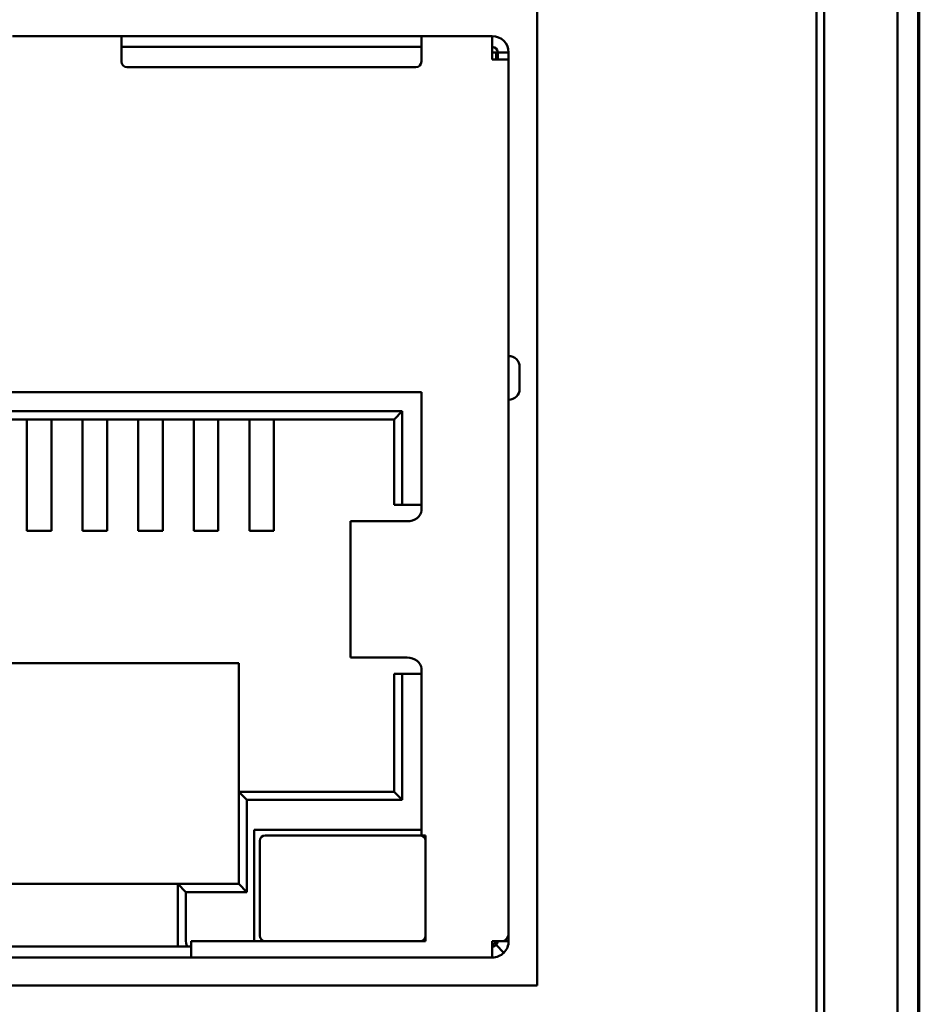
# Model space of a CAD drawing. Header units: inches. Extents: x 1 to 24, y 0.4 to 18.8.
# Tile 13 of 25: x 11.495 to 12.145, y 8.973 to 9.684. Entities that reach past the tile are written whole.
import ezdxf

# ---------------------------------------------------------------- set-up
doc = ezdxf.new("R2010")
doc.units = ezdxf.units.IN
doc.header["$LTSCALE"] = 0.8
doc.header["$MEASUREMENT"] = 0
doc.layers.add('Visible (ANSI)', color=7, linetype='Continuous', lineweight=50)

msp = doc.modelspace()

# ---------------------------------------------------------------- linework, layer by layer
at = {"layer": 'Visible (ANSI)'}
for p, q in [((12.12886, 11.25329), (12.12886, 7.88489)), ((12.07596, 8.39059), (12.07596, 10.74759)), ((12.07038, 10.53057), (12.07038, 8.47009)), ((12.14466, 8.69409), (12.14466, 10.44409)), ((12.14374, 8.7429), (12.14374, 10.39527)), ((12.14379, 10.39322), (12.14379, 8.74496)), ((11.8687, 10.38126), (11.8687, 8.98672)), ((11.48988, 9.67227), (11.56862, 9.67227)), ((11.57256, 9.67227), (11.56862, 9.67227)), ((11.56862, 9.66046), (11.56862, 9.67227)), ((11.78122, 9.67227), (11.57256, 9.67227)), ((11.78515, 9.67227), (11.78122, 9.67227)), ((11.78515, 9.67227), (11.83633, 9.67227)), ((11.78515, 9.67227), (11.78515, 9.66046)), ((11.83633, 9.67227), (11.83633, 9.66046)), ((11.78515, 9.6644), (11.56862, 9.6644)), ((11.56862, 9.66046), (11.56862, 9.65378)), ((11.78515, 9.65378), (11.78515, 9.66046)), ((11.83633, 9.66046), (11.83912, 9.66046)), ((11.83633, 9.65533), (11.83633, 9.66046)), ((11.83633, 9.65533), (11.84815, 9.65533)), ((11.83912, 9.65533), (11.83912, 9.66046)), ((11.84027, 9.66046), (11.84815, 9.66046)), ((11.84027, 9.66046), (11.84027, 9.65533)), ((11.84815, 9.66046), (11.84815, 9.65533)), ((11.84815, 9.65533), (11.84815, 9.02386)), ((11.57256, 9.64985), (11.78122, 9.64985)), ((11.85602, 9.41755), (11.85602, 9.4333)), ((11.78515, 9.41519), (11.27334, 9.41519)), ((11.78515, 9.32975), (11.78515, 9.41519)), ((11.28712, 9.40141), (11.77137, 9.40141)), ((11.76547, 9.3955), (11.77137, 9.40141)), ((11.77137, 9.40141), (11.77137, 9.33369)), ((11.76547, 9.3955), (11.29303, 9.3955)), ((11.50031, 9.3955), (11.50031, 9.38093)), ((11.51803, 9.3955), (11.51803, 9.38093)), ((11.54047, 9.3955), (11.54047, 9.38093)), ((11.55819, 9.3955), (11.55819, 9.38093)), ((11.58063, 9.3955), (11.58063, 9.38093)), ((11.59834, 9.3955), (11.59834, 9.38093)), ((11.62078, 9.3955), (11.62078, 9.38093)), ((11.6385, 9.3955), (11.6385, 9.38093)), ((11.66094, 9.3955), (11.66094, 9.38093)), ((11.67866, 9.3955), (11.67866, 9.38093)), ((11.76547, 9.33369), (11.76547, 9.3955)), ((11.50031, 9.35854), (11.50031, 9.38093)), ((11.51803, 9.35854), (11.51803, 9.38093)), ((11.54047, 9.35854), (11.54047, 9.38093)), ((11.55819, 9.35854), (11.55819, 9.38093)), ((11.58063, 9.35854), (11.58063, 9.38093)), ((11.59834, 9.35854), (11.59834, 9.38093)), ((11.62078, 9.35854), (11.62078, 9.38093)), ((11.6385, 9.35854), (11.6385, 9.38093)), ((11.66094, 9.35854), (11.66094, 9.38093)), ((11.67866, 9.35854), (11.67866, 9.38093)), ((11.50031, 9.35854), (11.50031, 9.31506)), ((11.51803, 9.35854), (11.51803, 9.31506)), ((11.54047, 9.35854), (11.54047, 9.31506)), ((11.55819, 9.35854), (11.55819, 9.31506)), ((11.58063, 9.35854), (11.58063, 9.31506)), ((11.59834, 9.35854), (11.59834, 9.31506)), ((11.62078, 9.35854), (11.62078, 9.31506)), ((11.6385, 9.35854), (11.6385, 9.31506)), ((11.66094, 9.35854), (11.66094, 9.31506)), ((11.67866, 9.35854), (11.67866, 9.31506)), ((11.76547, 9.33369), (11.77137, 9.33369)), ((11.77137, 9.33369), (11.78515, 9.33369)), ((11.73388, 9.32188), (11.73433, 9.32188)), ((11.73388, 9.22345), (11.73388, 9.32188)), ((11.73433, 9.32188), (11.76592, 9.32188)), ((11.77492, 9.32188), (11.76592, 9.32188)), ((11.50031, 9.31506), (11.51803, 9.31506)), ((11.55819, 9.31506), (11.54047, 9.31506)), ((11.59834, 9.31506), (11.58063, 9.31506)), ((11.6385, 9.31506), (11.62078, 9.31506)), ((11.67866, 9.31506), (11.66094, 9.31506)), ((11.73388, 9.22345), (11.73433, 9.22345)), ((11.73433, 9.22345), (11.76592, 9.22345)), ((11.76592, 9.22345), (11.77492, 9.22345)), ((11.65326, 9.21952), (11.40523, 9.21952)), ((11.65326, 9.1266), (11.65326, 9.21952)), ((11.78515, 9.09511), (11.78515, 9.21558)), ((11.77137, 9.21164), (11.76547, 9.21164)), ((11.76547, 9.1266), (11.76547, 9.21164)), ((11.78515, 9.21164), (11.77137, 9.21164)), ((11.77137, 9.21164), (11.77137, 9.1207)), ((11.65326, 9.1266), (11.76547, 9.1266)), ((11.65326, 9.1266), (11.65917, 9.1207)), ((11.65326, 9.06007), (11.65326, 9.1266)), ((11.76547, 9.1266), (11.77137, 9.1207)), ((11.77137, 9.1207), (11.65917, 9.1207)), ((11.65917, 9.1207), (11.65917, 9.05416)), ((11.66448, 9.01873), (11.66448, 9.09904)), ((11.66448, 9.09904), (11.78515, 9.09904)), ((11.78417, 9.09511), (11.67236, 9.09511)), ((11.78811, 9.09511), (11.78515, 9.09511)), ((11.78811, 9.01873), (11.78811, 9.09511)), ((11.66842, 9.09117), (11.66842, 9.02267)), ((11.44933, 9.06007), (11.60917, 9.06007)), ((11.60917, 9.06007), (11.65326, 9.06007)), ((11.60917, 9.01873), (11.60917, 9.06007)), ((11.61507, 9.05416), (11.60917, 9.06007)), ((11.65326, 9.06007), (11.65917, 9.05416)), ((11.65917, 9.05416), (11.61507, 9.05416)), ((11.61507, 9.05416), (11.61507, 9.01873)), ((11.84815, 9.02386), (11.84815, 9.01873)), ((11.60917, 9.01479), (11.60917, 9.01873)), ((11.61901, 9.01873), (11.78811, 9.01873)), ((11.61901, 9.00692), (11.61901, 9.01873)), ((11.83633, 9.01873), (11.84469, 9.01873)), ((11.83633, 9.00692), (11.83633, 9.01873)), ((11.83912, 9.01595), (11.84469, 9.01038)), ((11.84469, 9.01873), (11.84815, 9.01873)), ((11.44933, 9.01479), (11.60917, 9.01479)), ((11.60917, 9.01479), (11.61671, 9.01479)), ((11.61901, 9.01479), (11.61671, 9.01479)), ((11.43948, 9.00692), (11.61901, 9.00692)), ((11.61901, 9.00692), (11.83633, 9.00692)), ((11.8687, 8.98672), (11.1909, 8.98672))]:
    msp.add_line(p, q, dxfattribs=at)
for centre, radius, start, end in [((11.83633, 9.66046), 0.01181, 0, 90), ((11.83633, 9.66046), 0.00394, 0, 90), ((11.57256, 9.65378), 0.00394, 180, 270), ((11.78122, 9.65378), 0.00394, 270, 0), ((11.84815, 9.4333), 0.00787, 0, 90), ((11.84815, 9.41755), 0.00787, 270, 0), ((11.67236, 9.09117), 0.00394, 90, 180), ((11.78417, 9.09117), 0.00394, 0, 90), ((11.67236, 9.02267), 0.00394, 180, 270), ((11.78417, 9.02267), 0.00394, 270, 0), ((11.8324, 9.02267), 0.00787, 300, 330), ((11.83633, 9.01873), 0.00394, 270, 315), ((11.83633, 9.01873), 0.01181, 270, 315)]:
    msp.add_arc(centre, radius, start, end, dxfattribs=at)
msp.add_ellipse((11.61671, 9.01873), major_axis=(0, -0.00394), ratio=0.414214, start_param=4.712389, end_param=6.283185, dxfattribs=at)
for points, knots in [([(11.77492, 9.32188), (11.77735, 9.32188), (11.78005, 9.32273), (11.78398, 9.32564), (11.78515, 9.32769), (11.78515, 9.32975)], [0, 0, 0, 0, 0.5, 0.5, 1, 1, 1, 1]), ([(11.78515, 9.21558), (11.78515, 9.21765), (11.78398, 9.21969), (11.78005, 9.2226), (11.77735, 9.22345), (11.77492, 9.22345)], [0, 0, 0, 0, 0.5, 0.5, 1, 1, 1, 1]), ([(11.83912, 9.01595), (11.83948, 9.01631), (11.83977, 9.01674), (11.84017, 9.0177), (11.84027, 9.01821), (11.84027, 9.01873)], [-0.01526468, -0.01526468, -0.01526468, -0.01526468, -0.00763234, -0.00763234, 0, 0, 0, 0])]:
    msp.add_open_spline(points, degree=3, knots=knots, dxfattribs=at)
for points in [[(11.84815, 9.02386), (11.84815, 9.02214), (11.84688, 9.02045), (11.84469, 9.01873)], [(11.84469, 9.01038), (11.84688, 9.01257), (11.84815, 9.01562), (11.84815, 9.01873)]]:
    msp.add_open_spline(points, degree=3, dxfattribs=at)

doc.saveas('drawing.dxf')
